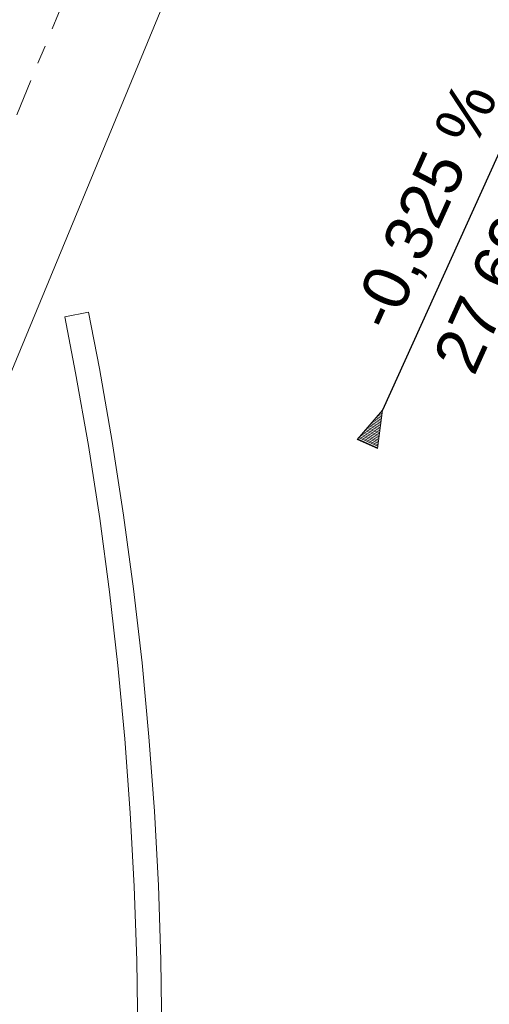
# Model space of a CAD drawing. Extents: x 4534443 to 4534638, y 5622054 to 5622365.
# Tile 15 of 79: x 4534557.17 to 4534559.69, y 5622095.24 to 5622100.53. Entities that reach past the tile are written whole.
import ezdxf

# ---------------------------------------------------------------- set-up
doc = ezdxf.new("R2010")
doc.units = 0
doc.linetypes.add('LT00000', pattern=[0])
doc.linetypes.add('LT00008', pattern=[0.42, 0.2, -0.1, 0.02, -0.1])
for name, color, linetype, lineweight, true_color in [('ACHSEN', 18, 'LT00000', 5, 0x000000), ('Gleisbord', 18, 'LT00000', 5, 0x000000), ('GLEISE', 18, 'LT00000', 5, 0x000000), ('NEIGUNG', 18, 'LT00000', 5, 0x000000)]:
    doc.layers.add(name, color=color, linetype=linetype, lineweight=lineweight, true_color=true_color)
doc.styles.add('TS100', font='arial.ttf', dxfattribs={"height": 0.2})

# ---------------------------------------------------------------- blocks, each defined once
blk = doc.blocks.new('SYMB16')
at = {"color": 0, "linetype": 'ByBlock', "lineweight": -2}
for p, q in [((0.900001, 0.270001), (0.900001, -0.270001)), ((0.900001, 0.270001), (0.900001, -0.270001)), ((0.900001, 0.270001), (0.900001, -0.270001)), ((0.900001, 0.270001), (0.900001, -0.270001)), ((0.900001, 0.270001), (0.900001, -0.270001)), ((0.900001, 0.270001), (0.900001, -0.270001)), ((0.900001, 0.270001), (0.900001, -0.270001)), ((0.900001, 0.270001), (0.900001, -0.270001)), ((0.900001, 0.270001), (0.900001, -0.270001)), ((0.900001, 0.270001), (0.900001, -0.270001)), ((0.900001, 0.270001), (0.900001, -0.270001)), ((0.900001, 0.270001), (0.900001, -0.270001)), ((0.900001, 0.270001), (0.900001, -0.270001)), ((0.900001, 0.270001), (0.900001, -0.270001)), ((0.900001, 0.270001), (0.900001, -0.270001)), ((0.900001, 0.270001), (0.900001, -0.270001)), ((0.900001, 0.270001), (0.900001, -0.270001)), ((0.900001, 0.270001), (0.900001, -0.270001)), ((0.900001, 0.270001), (0.900001, -0.270001)), ((0.900001, 0.270001), (0.900001, -0.270001)), ((0.900001, 0.270001), (0.900001, -0.270001)), ((0.900001, 0.270001), (0.900001, -0.270001)), ((0.900001, 0.270001), (0.900001, -0.270001)), ((0.900001, 0.270001), (0.900001, -0.270001)), ((0.900001, 0.270001), (0.900001, -0.270001)), ((0.900001, 0.270001), (0.900001, -0.270001)), ((0.940001, 0.282001), (0.940001, -0.282001)), ((0.940001, 0.282001), (0.940001, -0.282001)), ((0.940001, 0.282001), (0.940001, -0.282001)), ((0.940001, 0.282001), (0.940001, -0.282001)), ((0.940001, 0.282001), (0.940001, -0.282001)), ((0.940001, 0.282001), (0.940001, -0.282001)), ((0.940001, 0.282001), (0.940001, -0.282001)), ((0.940001, 0.282001), (0.940001, -0.282001)), ((0.940001, 0.282001), (0.940001, -0.282001)), ((0.940001, 0.282001), (0.940001, -0.282001)), ((0.940001, 0.282001), (0.940001, -0.282001)), ((0.940001, 0.282001), (0.940001, -0.282001)), ((0.940001, 0.282001), (0.940001, -0.282001)), ((0.940001, 0.282001), (0.940001, -0.282001)), ((0.940001, 0.282001), (0.940001, -0.282001)), ((0.940001, 0.282001), (0.940001, -0.282001)), ((0.940001, 0.282001), (0.940001, -0.282001)), ((0.940001, 0.282001), (0.940001, -0.282001)), ((0.940001, 0.282001), (0.940001, -0.282001)), ((0.940001, 0.282001), (0.940001, -0.282001)), ((0.940001, 0.282001), (0.940001, -0.282001)), ((0.940001, 0.282001), (0.940001, -0.282001)), ((0.940001, 0.282001), (0.940001, -0.282001)), ((0.940001, 0.282001), (0.940001, -0.282001)), ((0.940001, 0.282001), (0.940001, -0.282001)), ((0.940001, 0.282001), (0.940001, -0.282001)), ((0.980001, 0.294001), (0.980001, -0.294001)), ((0.980001, 0.294001), (0.980001, -0.294001)), ((0.980001, 0.294001), (0.980001, -0.294001)), ((0.980001, 0.294001), (0.980001, -0.294001)), ((0.980001, 0.294001), (0.980001, -0.294001)), ((0.980001, 0.294001), (0.980001, -0.294001)), ((0.980001, 0.294001), (0.980001, -0.294001)), ((0.980001, 0.294001), (0.980001, -0.294001)), ((0.980001, 0.294001), (0.980001, -0.294001)), ((0.980001, 0.294001), (0.980001, -0.294001)), ((0.980001, 0.294001), (0.980001, -0.294001)), ((0.980001, 0.294001), (0.980001, -0.294001)), ((0.980001, 0.294001), (0.980001, -0.294001)), ((0.980001, 0.294001), (0.980001, -0.294001)), ((0.980001, 0.294001), (0.980001, -0.294001)), ((0.980001, 0.294001), (0.980001, -0.294001)), ((0.980001, 0.294001), (0.980001, -0.294001)), ((0.980001, 0.294001), (0.980001, -0.294001)), ((0.980001, 0.294001), (0.980001, -0.294001)), ((0.980001, 0.294001), (0.980001, -0.294001)), ((0.980001, 0.294001), (0.980001, -0.294001)), ((0.980001, 0.294001), (0.980001, -0.294001)), ((0.980001, 0.294001), (0.980001, -0.294001)), ((0.980001, 0.294001), (0.980001, -0.294001)), ((0.980001, 0.294001), (0.980001, -0.294001)), ((0.980001, 0.294001), (0.980001, -0.294001)), ((0.020001, 0.006001), (0.020001, -0.006001)), ((0.020001, 0.006001), (0.020001, -0.006001)), ((0.020001, 0.006001), (0.020001, -0.006001)), ((0.020001, 0.006001), (0.020001, -0.006001)), ((0.020001, 0.006001), (0.020001, -0.006001)), ((0.020001, 0.006001), (0.020001, -0.006001)), ((0.020001, 0.006001), (0.020001, -0.006001)), ((0.020001, 0.006001), (0.020001, -0.006001)), ((0.020001, 0.006001), (0.020001, -0.006001)), ((0.020001, 0.006001), (0.020001, -0.006001)), ((0.020001, 0.006001), (0.020001, -0.006001)), ((0.020001, 0.006001), (0.020001, -0.006001)), ((0.020001, 0.006001), (0.020001, -0.006001)), ((0.020001, 0.006001), (0.020001, -0.006001)), ((0.020001, 0.006001), (0.020001, -0.006001)), ((0.020001, 0.006001), (0.020001, -0.006001)), ((0.020001, 0.006001), (0.020001, -0.006001)), ((0.020001, 0.006001), (0.020001, -0.006001)), ((0.020001, 0.006001), (0.020001, -0.006001)), ((0.020001, 0.006001), (0.020001, -0.006001)), ((0.020001, 0.006001), (0.020001, -0.006001)), ((0.020001, 0.006001), (0.020001, -0.006001)), ((0.020001, 0.006001), (0.020001, -0.006001)), ((0.020001, 0.006001), (0.020001, -0.006001)), ((0.020001, 0.006001), (0.020001, -0.006001)), ((0.020001, 0.006001), (0.020001, -0.006001)), ((0.060001, 0.018001), (0.060001, -0.018001)), ((0.060001, 0.018001), (0.060001, -0.018001)), ((0.060001, 0.018001), (0.060001, -0.018001)), ((0.060001, 0.018001), (0.060001, -0.018001)), ((0.060001, 0.018001), (0.060001, -0.018001)), ((0.060001, 0.018001), (0.060001, -0.018001)), ((0.060001, 0.018001), (0.060001, -0.018001)), ((0.060001, 0.018001), (0.060001, -0.018001)), ((0.060001, 0.018001), (0.060001, -0.018001)), ((0.060001, 0.018001), (0.060001, -0.018001)), ((0.060001, 0.018001), (0.060001, -0.018001)), ((0.060001, 0.018001), (0.060001, -0.018001)), ((0.060001, 0.018001), (0.060001, -0.018001)), ((0.060001, 0.018001), (0.060001, -0.018001)), ((0.060001, 0.018001), (0.060001, -0.018001)), ((0.060001, 0.018001), (0.060001, -0.018001)), ((0.060001, 0.018001), (0.060001, -0.018001)), ((0.060001, 0.018001), (0.060001, -0.018001)), ((0.060001, 0.018001), (0.060001, -0.018001)), ((0.060001, 0.018001), (0.060001, -0.018001)), ((0.060001, 0.018001), (0.060001, -0.018001)), ((0.060001, 0.018001), (0.060001, -0.018001)), ((0.060001, 0.018001), (0.060001, -0.018001)), ((0.060001, 0.018001), (0.060001, -0.018001)), ((0.060001, 0.018001), (0.060001, -0.018001)), ((0.060001, 0.018001), (0.060001, -0.018001)), ((0.100001, 0.030001), (0.100001, -0.030001)), ((0.100001, 0.030001), (0.100001, -0.030001)), ((0.100001, 0.030001), (0.100001, -0.030001)), ((0.100001, 0.030001), (0.100001, -0.030001)), ((0.100001, 0.030001), (0.100001, -0.030001)), ((0.100001, 0.030001), (0.100001, -0.030001)), ((0.100001, 0.030001), (0.100001, -0.030001)), ((0.100001, 0.030001), (0.100001, -0.030001)), ((0.100001, 0.030001), (0.100001, -0.030001)), ((0.100001, 0.030001), (0.100001, -0.030001)), ((0.100001, 0.030001), (0.100001, -0.030001)), ((0.100001, 0.030001), (0.100001, -0.030001)), ((0.100001, 0.030001), (0.100001, -0.030001)), ((0.100001, 0.030001), (0.100001, -0.030001)), ((0.100001, 0.030001), (0.100001, -0.030001)), ((0.100001, 0.030001), (0.100001, -0.030001)), ((0.100001, 0.030001), (0.100001, -0.030001)), ((0.100001, 0.030001), (0.100001, -0.030001)), ((0.100001, 0.030001), (0.100001, -0.030001)), ((0.100001, 0.030001), (0.100001, -0.030001)), ((0.100001, 0.030001), (0.100001, -0.030001)), ((0.100001, 0.030001), (0.100001, -0.030001)), ((0.100001, 0.030001), (0.100001, -0.030001)), ((0.100001, 0.030001), (0.100001, -0.030001)), ((0.100001, 0.030001), (0.100001, -0.030001)), ((0.100001, 0.030001), (0.100001, -0.030001)), ((0.140001, 0.042001), (0.140001, -0.042001)), ((0.140001, 0.042001), (0.140001, -0.042001)), ((0.140001, 0.042001), (0.140001, -0.042001)), ((0.140001, 0.042001), (0.140001, -0.042001)), ((0.140001, 0.042001), (0.140001, -0.042001)), ((0.140001, 0.042001), (0.140001, -0.042001)), ((0.140001, 0.042001), (0.140001, -0.042001)), ((0.140001, 0.042001), (0.140001, -0.042001)), ((0.140001, 0.042001), (0.140001, -0.042001)), ((0.140001, 0.042001), (0.140001, -0.042001)), ((0.140001, 0.042001), (0.140001, -0.042001)), ((0.140001, 0.042001), (0.140001, -0.042001)), ((0.140001, 0.042001), (0.140001, -0.042001)), ((0.140001, 0.042001), (0.140001, -0.042001)), ((0.140001, 0.042001), (0.140001, -0.042001)), ((0.140001, 0.042001), (0.140001, -0.042001)), ((0.140001, 0.042001), (0.140001, -0.042001)), ((0.140001, 0.042001), (0.140001, -0.042001)), ((0.140001, 0.042001), (0.140001, -0.042001)), ((0.140001, 0.042001), (0.140001, -0.042001)), ((0.140001, 0.042001), (0.140001, -0.042001)), ((0.140001, 0.042001), (0.140001, -0.042001)), ((0.140001, 0.042001), (0.140001, -0.042001)), ((0.140001, 0.042001), (0.140001, -0.042001)), ((0.140001, 0.042001), (0.140001, -0.042001)), ((0.140001, 0.042001), (0.140001, -0.042001)), ((0.180001, 0.054001), (0.180001, -0.054001)), ((0.180001, 0.054001), (0.180001, -0.054001)), ((0.180001, 0.054001), (0.180001, -0.054001)), ((0.180001, 0.054001), (0.180001, -0.054001)), ((0.180001, 0.054001), (0.180001, -0.054001)), ((0.180001, 0.054001), (0.180001, -0.054001)), ((0.180001, 0.054001), (0.180001, -0.054001)), ((0.180001, 0.054001), (0.180001, -0.054001)), ((0.180001, 0.054001), (0.180001, -0.054001)), ((0.180001, 0.054001), (0.180001, -0.054001)), ((0.180001, 0.054001), (0.180001, -0.054001)), ((0.180001, 0.054001), (0.180001, -0.054001)), ((0.180001, 0.054001), (0.180001, -0.054001)), ((0.180001, 0.054001), (0.180001, -0.054001)), ((0.180001, 0.054001), (0.180001, -0.054001)), ((0.180001, 0.054001), (0.180001, -0.054001)), ((0.180001, 0.054001), (0.180001, -0.054001)), ((0.180001, 0.054001), (0.180001, -0.054001)), ((0.180001, 0.054001), (0.180001, -0.054001)), ((0.180001, 0.054001), (0.180001, -0.054001)), ((0.180001, 0.054001), (0.180001, -0.054001)), ((0.180001, 0.054001), (0.180001, -0.054001)), ((0.180001, 0.054001), (0.180001, -0.054001)), ((0.180001, 0.054001), (0.180001, -0.054001)), ((0.180001, 0.054001), (0.180001, -0.054001)), ((0.180001, 0.054001), (0.180001, -0.054001)), ((0.220001, 0.066001), (0.220001, -0.066001)), ((0.220001, 0.066001), (0.220001, -0.066001)), ((0.220001, 0.066001), (0.220001, -0.066001)), ((0.220001, 0.066001), (0.220001, -0.066001)), ((0.220001, 0.066001), (0.220001, -0.066001)), ((0.220001, 0.066001), (0.220001, -0.066001)), ((0.220001, 0.066001), (0.220001, -0.066001)), ((0.220001, 0.066001), (0.220001, -0.066001)), ((0.220001, 0.066001), (0.220001, -0.066001)), ((0.220001, 0.066001), (0.220001, -0.066001)), ((0.220001, 0.066001), (0.220001, -0.066001)), ((0.220001, 0.066001), (0.220001, -0.066001)), ((0.220001, 0.066001), (0.220001, -0.066001)), ((0.220001, 0.066001), (0.220001, -0.066001)), ((0.220001, 0.066001), (0.220001, -0.066001)), ((0.220001, 0.066001), (0.220001, -0.066001)), ((0.220001, 0.066001), (0.220001, -0.066001)), ((0.220001, 0.066001), (0.220001, -0.066001)), ((0.220001, 0.066001), (0.220001, -0.066001)), ((0.220001, 0.066001), (0.220001, -0.066001)), ((0.220001, 0.066001), (0.220001, -0.066001)), ((0.220001, 0.066001), (0.220001, -0.066001)), ((0.220001, 0.066001), (0.220001, -0.066001)), ((0.220001, 0.066001), (0.220001, -0.066001)), ((0.220001, 0.066001), (0.220001, -0.066001)), ((0.220001, 0.066001), (0.220001, -0.066001)), ((0.260001, 0.078001), (0.260001, -0.078001)), ((0.260001, 0.078001), (0.260001, -0.078001)), ((0.260001, 0.078001), (0.260001, -0.078001)), ((0.260001, 0.078001), (0.260001, -0.078001)), ((0.260001, 0.078001), (0.260001, -0.078001)), ((0.260001, 0.078001), (0.260001, -0.078001)), ((0.260001, 0.078001), (0.260001, -0.078001)), ((0.260001, 0.078001), (0.260001, -0.078001)), ((0.260001, 0.078001), (0.260001, -0.078001)), ((0.260001, 0.078001), (0.260001, -0.078001)), ((0.260001, 0.078001), (0.260001, -0.078001)), ((0.260001, 0.078001), (0.260001, -0.078001)), ((0.260001, 0.078001), (0.260001, -0.078001)), ((0.260001, 0.078001), (0.260001, -0.078001)), ((0.260001, 0.078001), (0.260001, -0.078001)), ((0.260001, 0.078001), (0.260001, -0.078001)), ((0.260001, 0.078001), (0.260001, -0.078001)), ((0.260001, 0.078001), (0.260001, -0.078001)), ((0.260001, 0.078001), (0.260001, -0.078001)), ((0.260001, 0.078001), (0.260001, -0.078001)), ((0.260001, 0.078001), (0.260001, -0.078001)), ((0.260001, 0.078001), (0.260001, -0.078001)), ((0.260001, 0.078001), (0.260001, -0.078001)), ((0.260001, 0.078001), (0.260001, -0.078001)), ((0.260001, 0.078001), (0.260001, -0.078001)), ((0.260001, 0.078001), (0.260001, -0.078001)), ((0.300001, 0.090001), (0.300001, -0.090001)), ((0.300001, 0.090001), (0.300001, -0.090001)), ((0.300001, 0.090001), (0.300001, -0.090001)), ((0.300001, 0.090001), (0.300001, -0.090001)), ((0.300001, 0.090001), (0.300001, -0.090001)), ((0.300001, 0.090001), (0.300001, -0.090001)), ((0.300001, 0.090001), (0.300001, -0.090001)), ((0.300001, 0.090001), (0.300001, -0.090001)), ((0.300001, 0.090001), (0.300001, -0.090001)), ((0.300001, 0.090001), (0.300001, -0.090001)), ((0.300001, 0.090001), (0.300001, -0.090001)), ((0.300001, 0.090001), (0.300001, -0.090001)), ((0.300001, 0.090001), (0.300001, -0.090001)), ((0.300001, 0.090001), (0.300001, -0.090001)), ((0.300001, 0.090001), (0.300001, -0.090001)), ((0.300001, 0.090001), (0.300001, -0.090001)), ((0.300001, 0.090001), (0.300001, -0.090001)), ((0.300001, 0.090001), (0.300001, -0.090001)), ((0.300001, 0.090001), (0.300001, -0.090001)), ((0.300001, 0.090001), (0.300001, -0.090001)), ((0.300001, 0.090001), (0.300001, -0.090001)), ((0.300001, 0.090001), (0.300001, -0.090001)), ((0.300001, 0.090001), (0.300001, -0.090001)), ((0.300001, 0.090001), (0.300001, -0.090001)), ((0.300001, 0.090001), (0.300001, -0.090001)), ((0.300001, 0.090001), (0.300001, -0.090001)), ((0.340001, 0.102001), (0.340001, -0.102001)), ((0.340001, 0.102001), (0.340001, -0.102001)), ((0.340001, 0.102001), (0.340001, -0.102001)), ((0.340001, 0.102001), (0.340001, -0.102001)), ((0.340001, 0.102001), (0.340001, -0.102001)), ((0.340001, 0.102001), (0.340001, -0.102001)), ((0.340001, 0.102001), (0.340001, -0.102001)), ((0.340001, 0.102001), (0.340001, -0.102001)), ((0.340001, 0.102001), (0.340001, -0.102001)), ((0.340001, 0.102001), (0.340001, -0.102001)), ((0.340001, 0.102001), (0.340001, -0.102001)), ((0.340001, 0.102001), (0.340001, -0.102001)), ((0.340001, 0.102001), (0.340001, -0.102001)), ((0.340001, 0.102001), (0.340001, -0.102001)), ((0.340001, 0.102001), (0.340001, -0.102001)), ((0.340001, 0.102001), (0.340001, -0.102001)), ((0.340001, 0.102001), (0.340001, -0.102001)), ((0.340001, 0.102001), (0.340001, -0.102001)), ((0.340001, 0.102001), (0.340001, -0.102001)), ((0.340001, 0.102001), (0.340001, -0.102001)), ((0.340001, 0.102001), (0.340001, -0.102001)), ((0.340001, 0.102001), (0.340001, -0.102001)), ((0.340001, 0.102001), (0.340001, -0.102001)), ((0.340001, 0.102001), (0.340001, -0.102001)), ((0.340001, 0.102001), (0.340001, -0.102001)), ((0.340001, 0.102001), (0.340001, -0.102001)), ((0.380001, 0.114001), (0.380001, -0.114001)), ((0.380001, 0.114001), (0.380001, -0.114001)), ((0.380001, 0.114001), (0.380001, -0.114001)), ((0.380001, 0.114001), (0.380001, -0.114001)), ((0.380001, 0.114001), (0.380001, -0.114001)), ((0.380001, 0.114001), (0.380001, -0.114001)), ((0.380001, 0.114001), (0.380001, -0.114001)), ((0.380001, 0.114001), (0.380001, -0.114001)), ((0.380001, 0.114001), (0.380001, -0.114001)), ((0.380001, 0.114001), (0.380001, -0.114001)), ((0.380001, 0.114001), (0.380001, -0.114001)), ((0.380001, 0.114001), (0.380001, -0.114001)), ((0.380001, 0.114001), (0.380001, -0.114001)), ((0.380001, 0.114001), (0.380001, -0.114001)), ((0.380001, 0.114001), (0.380001, -0.114001)), ((0.380001, 0.114001), (0.380001, -0.114001)), ((0.380001, 0.114001), (0.380001, -0.114001)), ((0.380001, 0.114001), (0.380001, -0.114001)), ((0.380001, 0.114001), (0.380001, -0.114001)), ((0.380001, 0.114001), (0.380001, -0.114001)), ((0.380001, 0.114001), (0.380001, -0.114001)), ((0.380001, 0.114001), (0.380001, -0.114001)), ((0.380001, 0.114001), (0.380001, -0.114001)), ((0.380001, 0.114001), (0.380001, -0.114001)), ((0.380001, 0.114001), (0.380001, -0.114001)), ((0.380001, 0.114001), (0.380001, -0.114001)), ((0.420001, 0.126001), (0.420001, -0.126001)), ((0.420001, 0.126001), (0.420001, -0.126001)), ((0.420001, 0.126001), (0.420001, -0.126001)), ((0.420001, 0.126001), (0.420001, -0.126001)), ((0.420001, 0.126001), (0.420001, -0.126001)), ((0.420001, 0.126001), (0.420001, -0.126001)), ((0.420001, 0.126001), (0.420001, -0.126001)), ((0.420001, 0.126001), (0.420001, -0.126001)), ((0.420001, 0.126001), (0.420001, -0.126001)), ((0.420001, 0.126001), (0.420001, -0.126001)), ((0.420001, 0.126001), (0.420001, -0.126001)), ((0.420001, 0.126001), (0.420001, -0.126001)), ((0.420001, 0.126001), (0.420001, -0.126001)), ((0.420001, 0.126001), (0.420001, -0.126001)), ((0.420001, 0.126001), (0.420001, -0.126001)), ((0.420001, 0.126001), (0.420001, -0.126001)), ((0.420001, 0.126001), (0.420001, -0.126001)), ((0.420001, 0.126001), (0.420001, -0.126001)), ((0.420001, 0.126001), (0.420001, -0.126001)), ((0.420001, 0.126001), (0.420001, -0.126001)), ((0.420001, 0.126001), (0.420001, -0.126001)), ((0.420001, 0.126001), (0.420001, -0.126001)), ((0.420001, 0.126001), (0.420001, -0.126001)), ((0.420001, 0.126001), (0.420001, -0.126001)), ((0.420001, 0.126001), (0.420001, -0.126001)), ((0.420001, 0.126001), (0.420001, -0.126001)), ((0.460001, 0.138001), (0.460001, -0.138001)), ((0.460001, 0.138001), (0.460001, -0.138001)), ((0.460001, 0.138001), (0.460001, -0.138001)), ((0.460001, 0.138001), (0.460001, -0.138001)), ((0.460001, 0.138001), (0.460001, -0.138001)), ((0.460001, 0.138001), (0.460001, -0.138001)), ((0.460001, 0.138001), (0.460001, -0.138001)), ((0.460001, 0.138001), (0.460001, -0.138001)), ((0.460001, 0.138001), (0.460001, -0.138001)), ((0.460001, 0.138001), (0.460001, -0.138001)), ((0.460001, 0.138001), (0.460001, -0.138001)), ((0.460001, 0.138001), (0.460001, -0.138001)), ((0.460001, 0.138001), (0.460001, -0.138001)), ((0.460001, 0.138001), (0.460001, -0.138001)), ((0.460001, 0.138001), (0.460001, -0.138001)), ((0.460001, 0.138001), (0.460001, -0.138001)), ((0.460001, 0.138001), (0.460001, -0.138001)), ((0.460001, 0.138001), (0.460001, -0.138001)), ((0.460001, 0.138001), (0.460001, -0.138001)), ((0.460001, 0.138001), (0.460001, -0.138001)), ((0.460001, 0.138001), (0.460001, -0.138001)), ((0.460001, 0.138001), (0.460001, -0.138001)), ((0.460001, 0.138001), (0.460001, -0.138001)), ((0.460001, 0.138001), (0.460001, -0.138001)), ((0.460001, 0.138001), (0.460001, -0.138001)), ((0.460001, 0.138001), (0.460001, -0.138001)), ((0.500001, 0.150001), (0.500001, -0.150001)), ((0.500001, 0.150001), (0.500001, -0.150001)), ((0.500001, 0.150001), (0.500001, -0.150001)), ((0.500001, 0.150001), (0.500001, -0.150001)), ((0.500001, 0.150001), (0.500001, -0.150001)), ((0.500001, 0.150001), (0.500001, -0.150001)), ((0.500001, 0.150001), (0.500001, -0.150001)), ((0.500001, 0.150001), (0.500001, -0.150001)), ((0.500001, 0.150001), (0.500001, -0.150001)), ((0.500001, 0.150001), (0.500001, -0.150001)), ((0.500001, 0.150001), (0.500001, -0.150001)), ((0.500001, 0.150001), (0.500001, -0.150001)), ((0.500001, 0.150001), (0.500001, -0.150001)), ((0.500001, 0.150001), (0.500001, -0.150001)), ((0.500001, 0.150001), (0.500001, -0.150001)), ((0.500001, 0.150001), (0.500001, -0.150001)), ((0.500001, 0.150001), (0.500001, -0.150001)), ((0.500001, 0.150001), (0.500001, -0.150001)), ((0.500001, 0.150001), (0.500001, -0.150001)), ((0.500001, 0.150001), (0.500001, -0.150001)), ((0.500001, 0.150001), (0.500001, -0.150001)), ((0.500001, 0.150001), (0.500001, -0.150001)), ((0.500001, 0.150001), (0.500001, -0.150001)), ((0.500001, 0.150001), (0.500001, -0.150001)), ((0.500001, 0.150001), (0.500001, -0.150001)), ((0.500001, 0.150001), (0.500001, -0.150001)), ((0.540001, 0.162001), (0.540001, -0.162001)), ((0.540001, 0.162001), (0.540001, -0.162001)), ((0.540001, 0.162001), (0.540001, -0.162001)), ((0.540001, 0.162001), (0.540001, -0.162001)), ((0.540001, 0.162001), (0.540001, -0.162001)), ((0.540001, 0.162001), (0.540001, -0.162001)), ((0.540001, 0.162001), (0.540001, -0.162001)), ((0.540001, 0.162001), (0.540001, -0.162001)), ((0.540001, 0.162001), (0.540001, -0.162001)), ((0.540001, 0.162001), (0.540001, -0.162001)), ((0.540001, 0.162001), (0.540001, -0.162001)), ((0.540001, 0.162001), (0.540001, -0.162001)), ((0.540001, 0.162001), (0.540001, -0.162001)), ((0.540001, 0.162001), (0.540001, -0.162001)), ((0.540001, 0.162001), (0.540001, -0.162001)), ((0.540001, 0.162001), (0.540001, -0.162001)), ((0.540001, 0.162001), (0.540001, -0.162001)), ((0.540001, 0.162001), (0.540001, -0.162001)), ((0.540001, 0.162001), (0.540001, -0.162001)), ((0.540001, 0.162001), (0.540001, -0.162001)), ((0.540001, 0.162001), (0.540001, -0.162001)), ((0.540001, 0.162001), (0.540001, -0.162001)), ((0.540001, 0.162001), (0.540001, -0.162001)), ((0.540001, 0.162001), (0.540001, -0.162001)), ((0.540001, 0.162001), (0.540001, -0.162001)), ((0.540001, 0.162001), (0.540001, -0.162001)), ((0.580001, 0.174001), (0.580001, -0.174001)), ((0.580001, 0.174001), (0.580001, -0.174001)), ((0.580001, 0.174001), (0.580001, -0.174001)), ((0.580001, 0.174001), (0.580001, -0.174001)), ((0.580001, 0.174001), (0.580001, -0.174001)), ((0.580001, 0.174001), (0.580001, -0.174001)), ((0.580001, 0.174001), (0.580001, -0.174001)), ((0.580001, 0.174001), (0.580001, -0.174001)), ((0.580001, 0.174001), (0.580001, -0.174001)), ((0.580001, 0.174001), (0.580001, -0.174001)), ((0.580001, 0.174001), (0.580001, -0.174001)), ((0.580001, 0.174001), (0.580001, -0.174001)), ((0.580001, 0.174001), (0.580001, -0.174001)), ((0.580001, 0.174001), (0.580001, -0.174001)), ((0.580001, 0.174001), (0.580001, -0.174001)), ((0.580001, 0.174001), (0.580001, -0.174001)), ((0.580001, 0.174001), (0.580001, -0.174001)), ((0.580001, 0.174001), (0.580001, -0.174001)), ((0.580001, 0.174001), (0.580001, -0.174001)), ((0.580001, 0.174001), (0.580001, -0.174001)), ((0.580001, 0.174001), (0.580001, -0.174001)), ((0.580001, 0.174001), (0.580001, -0.174001)), ((0.580001, 0.174001), (0.580001, -0.174001)), ((0.580001, 0.174001), (0.580001, -0.174001)), ((0.580001, 0.174001), (0.580001, -0.174001)), ((0.580001, 0.174001), (0.580001, -0.174001)), ((0.620001, 0.186001), (0.620001, -0.186001)), ((0.620001, 0.186001), (0.620001, -0.186001)), ((0.620001, 0.186001), (0.620001, -0.186001)), ((0.620001, 0.186001), (0.620001, -0.186001)), ((0.620001, 0.186001), (0.620001, -0.186001)), ((0.620001, 0.186001), (0.620001, -0.186001)), ((0.620001, 0.186001), (0.620001, -0.186001)), ((0.620001, 0.186001), (0.620001, -0.186001)), ((0.620001, 0.186001), (0.620001, -0.186001)), ((0.620001, 0.186001), (0.620001, -0.186001)), ((0.620001, 0.186001), (0.620001, -0.186001)), ((0.620001, 0.186001), (0.620001, -0.186001)), ((0.620001, 0.186001), (0.620001, -0.186001)), ((0.620001, 0.186001), (0.620001, -0.186001)), ((0.620001, 0.186001), (0.620001, -0.186001)), ((0.620001, 0.186001), (0.620001, -0.186001)), ((0.620001, 0.186001), (0.620001, -0.186001)), ((0.620001, 0.186001), (0.620001, -0.186001)), ((0.620001, 0.186001), (0.620001, -0.186001)), ((0.620001, 0.186001), (0.620001, -0.186001)), ((0.620001, 0.186001), (0.620001, -0.186001)), ((0.620001, 0.186001), (0.620001, -0.186001)), ((0.620001, 0.186001), (0.620001, -0.186001)), ((0.620001, 0.186001), (0.620001, -0.186001)), ((0.620001, 0.186001), (0.620001, -0.186001)), ((0.620001, 0.186001), (0.620001, -0.186001)), ((0.660001, 0.198001), (0.660001, -0.198001)), ((0.660001, 0.198001), (0.660001, -0.198001)), ((0.660001, 0.198001), (0.660001, -0.198001)), ((0.660001, 0.198001), (0.660001, -0.198001)), ((0.660001, 0.198001), (0.660001, -0.198001)), ((0.660001, 0.198001), (0.660001, -0.198001)), ((0.660001, 0.198001), (0.660001, -0.198001)), ((0.660001, 0.198001), (0.660001, -0.198001)), ((0.660001, 0.198001), (0.660001, -0.198001)), ((0.660001, 0.198001), (0.660001, -0.198001)), ((0.660001, 0.198001), (0.660001, -0.198001)), ((0.660001, 0.198001), (0.660001, -0.198001)), ((0.660001, 0.198001), (0.660001, -0.198001)), ((0.660001, 0.198001), (0.660001, -0.198001)), ((0.660001, 0.198001), (0.660001, -0.198001)), ((0.660001, 0.198001), (0.660001, -0.198001)), ((0.660001, 0.198001), (0.660001, -0.198001)), ((0.660001, 0.198001), (0.660001, -0.198001)), ((0.660001, 0.198001), (0.660001, -0.198001)), ((0.660001, 0.198001), (0.660001, -0.198001)), ((0.660001, 0.198001), (0.660001, -0.198001)), ((0.660001, 0.198001), (0.660001, -0.198001)), ((0.660001, 0.198001), (0.660001, -0.198001)), ((0.660001, 0.198001), (0.660001, -0.198001)), ((0.660001, 0.198001), (0.660001, -0.198001)), ((0.660001, 0.198001), (0.660001, -0.198001)), ((0.700001, 0.210001), (0.700001, -0.210001)), ((0.700001, 0.210001), (0.700001, -0.210001)), ((0.700001, 0.210001), (0.700001, -0.210001)), ((0.700001, 0.210001), (0.700001, -0.210001)), ((0.700001, 0.210001), (0.700001, -0.210001)), ((0.700001, 0.210001), (0.700001, -0.210001)), ((0.700001, 0.210001), (0.700001, -0.210001)), ((0.700001, 0.210001), (0.700001, -0.210001)), ((0.700001, 0.210001), (0.700001, -0.210001)), ((0.700001, 0.210001), (0.700001, -0.210001)), ((0.700001, 0.210001), (0.700001, -0.210001)), ((0.700001, 0.210001), (0.700001, -0.210001)), ((0.700001, 0.210001), (0.700001, -0.210001)), ((0.700001, 0.210001), (0.700001, -0.210001)), ((0.700001, 0.210001), (0.700001, -0.210001)), ((0.700001, 0.210001), (0.700001, -0.210001)), ((0.700001, 0.210001), (0.700001, -0.210001)), ((0.700001, 0.210001), (0.700001, -0.210001)), ((0.700001, 0.210001), (0.700001, -0.210001)), ((0.700001, 0.210001), (0.700001, -0.210001)), ((0.700001, 0.210001), (0.700001, -0.210001)), ((0.700001, 0.210001), (0.700001, -0.210001)), ((0.700001, 0.210001), (0.700001, -0.210001)), ((0.700001, 0.210001), (0.700001, -0.210001)), ((0.700001, 0.210001), (0.700001, -0.210001)), ((0.700001, 0.210001), (0.700001, -0.210001)), ((0.740001, 0.222001), (0.740001, -0.222001)), ((0.740001, 0.222001), (0.740001, -0.222001)), ((0.740001, 0.222001), (0.740001, -0.222001)), ((0.740001, 0.222001), (0.740001, -0.222001)), ((0.740001, 0.222001), (0.740001, -0.222001)), ((0.740001, 0.222001), (0.740001, -0.222001)), ((0.740001, 0.222001), (0.740001, -0.222001)), ((0.740001, 0.222001), (0.740001, -0.222001)), ((0.740001, 0.222001), (0.740001, -0.222001)), ((0.740001, 0.222001), (0.740001, -0.222001)), ((0.740001, 0.222001), (0.740001, -0.222001)), ((0.740001, 0.222001), (0.740001, -0.222001)), ((0.740001, 0.222001), (0.740001, -0.222001)), ((0.740001, 0.222001), (0.740001, -0.222001)), ((0.740001, 0.222001), (0.740001, -0.222001)), ((0.740001, 0.222001), (0.740001, -0.222001)), ((0.740001, 0.222001), (0.740001, -0.222001)), ((0.740001, 0.222001), (0.740001, -0.222001)), ((0.740001, 0.222001), (0.740001, -0.222001)), ((0.740001, 0.222001), (0.740001, -0.222001)), ((0.740001, 0.222001), (0.740001, -0.222001)), ((0.740001, 0.222001), (0.740001, -0.222001)), ((0.740001, 0.222001), (0.740001, -0.222001)), ((0.740001, 0.222001), (0.740001, -0.222001)), ((0.740001, 0.222001), (0.740001, -0.222001)), ((0.740001, 0.222001), (0.740001, -0.222001)), ((0.780001, 0.234001), (0.780001, -0.234001)), ((0.780001, 0.234001), (0.780001, -0.234001)), ((0.780001, 0.234001), (0.780001, -0.234001)), ((0.780001, 0.234001), (0.780001, -0.234001)), ((0.780001, 0.234001), (0.780001, -0.234001)), ((0.780001, 0.234001), (0.780001, -0.234001)), ((0.780001, 0.234001), (0.780001, -0.234001)), ((0.780001, 0.234001), (0.780001, -0.234001)), ((0.780001, 0.234001), (0.780001, -0.234001)), ((0.780001, 0.234001), (0.780001, -0.234001)), ((0.780001, 0.234001), (0.780001, -0.234001)), ((0.780001, 0.234001), (0.780001, -0.234001)), ((0.780001, 0.234001), (0.780001, -0.234001)), ((0.780001, 0.234001), (0.780001, -0.234001)), ((0.780001, 0.234001), (0.780001, -0.234001)), ((0.780001, 0.234001), (0.780001, -0.234001)), ((0.780001, 0.234001), (0.780001, -0.234001)), ((0.780001, 0.234001), (0.780001, -0.234001)), ((0.780001, 0.234001), (0.780001, -0.234001)), ((0.780001, 0.234001), (0.780001, -0.234001)), ((0.780001, 0.234001), (0.780001, -0.234001)), ((0.780001, 0.234001), (0.780001, -0.234001)), ((0.780001, 0.234001), (0.780001, -0.234001)), ((0.780001, 0.234001), (0.780001, -0.234001)), ((0.780001, 0.234001), (0.780001, -0.234001)), ((0.780001, 0.234001), (0.780001, -0.234001)), ((0.820001, 0.246001), (0.820001, -0.246001)), ((0.820001, 0.246001), (0.820001, -0.246001)), ((0.820001, 0.246001), (0.820001, -0.246001)), ((0.820001, 0.246001), (0.820001, -0.246001)), ((0.820001, 0.246001), (0.820001, -0.246001)), ((0.820001, 0.246001), (0.820001, -0.246001)), ((0.820001, 0.246001), (0.820001, -0.246001)), ((0.820001, 0.246001), (0.820001, -0.246001)), ((0.820001, 0.246001), (0.820001, -0.246001)), ((0.820001, 0.246001), (0.820001, -0.246001)), ((0.820001, 0.246001), (0.820001, -0.246001)), ((0.820001, 0.246001), (0.820001, -0.246001)), ((0.820001, 0.246001), (0.820001, -0.246001)), ((0.820001, 0.246001), (0.820001, -0.246001)), ((0.820001, 0.246001), (0.820001, -0.246001)), ((0.820001, 0.246001), (0.820001, -0.246001)), ((0.820001, 0.246001), (0.820001, -0.246001)), ((0.820001, 0.246001), (0.820001, -0.246001)), ((0.820001, 0.246001), (0.820001, -0.246001)), ((0.820001, 0.246001), (0.820001, -0.246001)), ((0.820001, 0.246001), (0.820001, -0.246001)), ((0.820001, 0.246001), (0.820001, -0.246001)), ((0.820001, 0.246001), (0.820001, -0.246001)), ((0.820001, 0.246001), (0.820001, -0.246001)), ((0.820001, 0.246001), (0.820001, -0.246001)), ((0.820001, 0.246001), (0.820001, -0.246001)), ((0.860001, 0.258001), (0.860001, -0.258001)), ((0.860001, 0.258001), (0.860001, -0.258001)), ((0.860001, 0.258001), (0.860001, -0.258001)), ((0.860001, 0.258001), (0.860001, -0.258001)), ((0.860001, 0.258001), (0.860001, -0.258001)), ((0.860001, 0.258001), (0.860001, -0.258001)), ((0.860001, 0.258001), (0.860001, -0.258001)), ((0.860001, 0.258001), (0.860001, -0.258001)), ((0.860001, 0.258001), (0.860001, -0.258001)), ((0.860001, 0.258001), (0.860001, -0.258001)), ((0.860001, 0.258001), (0.860001, -0.258001)), ((0.860001, 0.258001), (0.860001, -0.258001)), ((0.860001, 0.258001), (0.860001, -0.258001)), ((0.860001, 0.258001), (0.860001, -0.258001)), ((0.860001, 0.258001), (0.860001, -0.258001)), ((0.860001, 0.258001), (0.860001, -0.258001)), ((0.860001, 0.258001), (0.860001, -0.258001)), ((0.860001, 0.258001), (0.860001, -0.258001)), ((0.860001, 0.258001), (0.860001, -0.258001)), ((0.860001, 0.258001), (0.860001, -0.258001)), ((0.860001, 0.258001), (0.860001, -0.258001)), ((0.860001, 0.258001), (0.860001, -0.258001)), ((0.860001, 0.258001), (0.860001, -0.258001)), ((0.860001, 0.258001), (0.860001, -0.258001)), ((0.860001, 0.258001), (0.860001, -0.258001)), ((0.860001, 0.258001), (0.860001, -0.258001))]:
    blk.add_line(p, q, dxfattribs=at)
at = {"color": 0, "linetype": 'ByBlock', "lineweight": -2, "flags": 128}
blk.add_lwpolyline([(1, 0.3), (0, 0), (1, -0.3), (1, 0.3)], close=True, dxfattribs=at)
blk.add_lwpolyline([(1, 0.3), (0, 0), (1, -0.3), (1, 0.3)], close=True, dxfattribs=at)
blk.add_lwpolyline([(1, 0.3), (0, 0), (1, -0.3), (1, 0.3)], close=True, dxfattribs=at)
blk.add_lwpolyline([(1, 0.3), (0, 0), (1, -0.3), (1, 0.3)], close=True, dxfattribs=at)
blk.add_lwpolyline([(1, 0.3), (0, 0), (1, -0.3), (1, 0.3)], close=True, dxfattribs=at)
blk.add_lwpolyline([(1, 0.3), (0, 0), (1, -0.3), (1, 0.3)], close=True, dxfattribs=at)
blk.add_lwpolyline([(1, 0.3), (0, 0), (1, -0.3), (1, 0.3)], close=True, dxfattribs=at)
blk.add_lwpolyline([(1, 0.3), (0, 0), (1, -0.3), (1, 0.3)], close=True, dxfattribs=at)
blk.add_lwpolyline([(1, 0.3), (0, 0), (1, -0.3), (1, 0.3)], close=True, dxfattribs=at)
blk.add_lwpolyline([(1, 0.3), (0, 0), (1, -0.3), (1, 0.3)], close=True, dxfattribs=at)
blk.add_lwpolyline([(1, 0.3), (0, 0), (1, -0.3), (1, 0.3)], close=True, dxfattribs=at)
blk.add_lwpolyline([(1, 0.3), (0, 0), (1, -0.3), (1, 0.3)], close=True, dxfattribs=at)
blk.add_lwpolyline([(1, 0.3), (0, 0), (1, -0.3), (1, 0.3)], close=True, dxfattribs=at)
blk.add_lwpolyline([(1, 0.3), (0, 0), (1, -0.3), (1, 0.3)], close=True, dxfattribs=at)
blk.add_lwpolyline([(1, 0.3), (0, 0), (1, -0.3), (1, 0.3)], close=True, dxfattribs=at)
blk.add_lwpolyline([(1, 0.3), (0, 0), (1, -0.3), (1, 0.3)], close=True, dxfattribs=at)
blk.add_lwpolyline([(1, 0.3), (0, 0), (1, -0.3), (1, 0.3)], close=True, dxfattribs=at)
blk.add_lwpolyline([(1, 0.3), (0, 0), (1, -0.3), (1, 0.3)], close=True, dxfattribs=at)
blk.add_lwpolyline([(1, 0.3), (0, 0), (1, -0.3), (1, 0.3)], close=True, dxfattribs=at)
blk.add_lwpolyline([(1, 0.3), (0, 0), (1, -0.3), (1, 0.3)], close=True, dxfattribs=at)
blk.add_lwpolyline([(1, 0.3), (0, 0), (1, -0.3), (1, 0.3)], close=True, dxfattribs=at)
blk.add_lwpolyline([(1, 0.3), (0, 0), (1, -0.3), (1, 0.3)], close=True, dxfattribs=at)
blk.add_lwpolyline([(1, 0.3), (0, 0), (1, -0.3), (1, 0.3)], close=True, dxfattribs=at)
blk.add_lwpolyline([(1, 0.3), (0, 0), (1, -0.3), (1, 0.3)], close=True, dxfattribs=at)
blk.add_lwpolyline([(1, 0.3), (0, 0), (1, -0.3), (1, 0.3)], close=True, dxfattribs=at)
blk.add_lwpolyline([(1, 0.3), (0, 0), (1, -0.3), (1, 0.3)], close=True, dxfattribs=at)
blk = doc.blocks.new('0050190N07')
at = {"color": 253, "linetype": 'ByBlock', "lineweight": 25, "true_color": 0xafafaf}
blk.add_line((0, -0.5), (-2.408491, -0.421724), dxfattribs=at)
at = {"color": 253, "true_color": 0xafafaf, "xscale": 0.2, "yscale": 0.2, "zscale": 0.2, "rotation": 178.138542}
blk.add_blockref('SYMB16', (-2.408491, -0.421724), dxfattribs=at)
at = {"color": 253, "linetype": 'ByBlock', "lineweight": 25, "true_color": 0xafafaf, "style": 'TS100'}
for s, p in [('-0,325 %', (-2.010174, -0.309603)), ('27,692 m', (-2.057649, -0.808324))]:
    blk.add_text(s, height=0.25, rotation=358.138538, dxfattribs=at).set_placement(p)

msp = doc.modelspace()

# ---------------------------------------------------------------- linework, layer by layer
at = {"layer": 'ACHSEN', "color": 18, "linetype": 'LT00008', "lineweight": 18, "true_color": 0x000000, "flags": 128}
msp.add_lwpolyline([(4534500.039538, 5622086.431954), (4534500.2999, 5622086.016976), (4534500.567004, 5622085.606306), (4534500.840778, 5622085.200052), (4534501.12115, 5622084.798322), (4534501.408044, 5622084.401225), (4534501.701384, 5622084.008865), (4534502.001092, 5622083.621347), (4534502.307088, 5622083.238776), (4534502.61929, 5622082.861251), (4534502.937615, 5622082.488875), (4534503.261978, 5622082.121747), (4534503.592293, 5622081.759965), (4534503.928471, 5622081.403624), (4534504.270424, 5622081.05282), (4534504.618059, 5622080.707647), (4534504.971284, 5622080.368197), (4534505.330006, 5622080.03456), (4534505.694127, 5622079.706824), (4534506.063551, 5622079.385079), (4534506.43818, 5622079.069409), (4534506.817914, 5622078.759898), (4534507.202651, 5622078.456629), (4534507.592289, 5622078.159683), (4534507.986724, 5622077.869139), (4534508.385851, 5622077.585075), (4534508.789563, 5622077.307566), (4534509.197753, 5622077.036686), (4534509.610311, 5622076.772508), (4534510.027129, 5622076.515102), (4534510.448094, 5622076.264536), (4534510.873094, 5622076.020878), (4534511.302016, 5622075.784192), (4534511.734747, 5622075.554542), (4534512.171169, 5622075.331988), (4534512.611168, 5622075.116591), (4534513.054625, 5622074.908407), (4534513.501422, 5622074.707492), (4534513.951441, 5622074.5139), (4534514.404561, 5622074.327682), (4534514.860661, 5622074.148888), (4534515.31962, 5622073.977566), (4534515.781315, 5622073.813761), (4534516.245624, 5622073.657517), (4534516.712421, 5622073.508875), (4534517.181584, 5622073.367876), (4534517.652987, 5622073.234557), (4534518.126504, 5622073.108953), (4534518.602009, 5622072.991097), (4534519.079375, 5622072.881023), (4534519.558475, 5622072.778758), (4534520.03918, 5622072.684329), (4534520.521364, 5622072.597763), (4534521.004897, 5622072.519083), (4534521.48965, 5622072.448308), (4534521.975494, 5622072.385459), (4534522.4623, 5622072.330551), (4534522.949937, 5622072.2836), (4534523.438276, 5622072.244618), (4534523.927187, 5622072.213615), (4534524.416538, 5622072.1906), (4534524.906201, 5622072.175578), (4534525.396043, 5622072.168555), (4534525.885934, 5622072.169531), (4534526.375745, 5622072.178506), (4534526.865343, 5622072.195479), (4534527.354599, 5622072.220444), (4534527.843382, 5622072.253395), (4534528.331562, 5622072.294322), (4534528.819008, 5622072.343216), (4534529.305591, 5622072.400064), (4534529.791181, 5622072.464849), (4534530.275649, 5622072.537554), (4534530.758864, 5622072.618161), (4534531.240699, 5622072.706648), (4534531.721025, 5622072.802991), (4534532.199713, 5622072.907164), (4534532.676636, 5622073.019141), (4534533.151668, 5622073.13889), (4534533.62468, 5622073.266379), (4534534.095548, 5622073.401576), (4534534.564146, 5622073.544444), (4534535.030348, 5622073.694944), (4534535.49403, 5622073.853038), (4534535.955069, 5622074.018681), (4534536.413341, 5622074.191831), (4534536.868725, 5622074.372441), (4534537.3211, 5622074.560463), (4534537.770343, 5622074.755847), (4534538.216336, 5622074.958541), (4534538.65896, 5622075.16849), (4534539.098097, 5622075.385639), (4534539.533629, 5622075.60993), (4534539.965441, 5622075.841303), (4534540.393417, 5622076.079696), (4534540.817443, 5622076.325046), (4534541.237406, 5622076.577287), (4534541.653194, 5622076.836352), (4534542.064697, 5622077.102172), (4534542.471804, 5622077.374676), (4534542.874407, 5622077.653792), (4534543.272398, 5622077.939444), (4534543.665673, 5622078.231558), (4534544.054124, 5622078.530054), (4534544.43765, 5622078.834853), (4534544.816147, 5622079.145875), (4534545.189515, 5622079.463036), (4534545.557655, 5622079.786251), (4534545.920467, 5622080.115434), (4534546.277856, 5622080.450498), (4534546.629726, 5622080.791354), (4534546.975983, 5622081.137909), (4534547.316534, 5622081.490073), (4534547.65129, 5622081.84775), (4534547.980161, 5622082.210846), (4534548.303059, 5622082.579264), (4534548.619897, 5622082.952906), (4534548.930593, 5622083.331671), (4534549.235061, 5622083.715459), (4534549.533223, 5622084.104168), (4534549.824997, 5622084.497694), (4534550.110306, 5622084.895931), (4534550.389075, 5622085.298775), (4534550.661228, 5622085.706116), (4534550.926693, 5622086.117848), (4534551.1854, 5622086.533859), (4534551.437279, 5622086.95404), (4534551.682263, 5622087.378277), (4534551.920287, 5622087.806459), (4534552.151288, 5622088.23847), (4534552.375203, 5622088.674195), (4534552.591973, 5622089.113519), (4534552.801541, 5622089.556323), (4534553.00385, 5622090.002491), (4534553.198847, 5622090.451903), (4534553.309721, 5622090.71678), (4534555.351852, 5622095.661696), (4534557.592471, 5622101.08724), (4534557.974176, 5622102.01152), (4534559.182571, 5622104.925735), (4534561.317392, 5622110.053361), (4534563.373697, 5622114.992401), (4534565.629867, 5622120.411496), (4534571.041499, 5622133.409695), (4534573.097804, 5622138.348735), (4534575.353974, 5622143.76783), (4534576.387955, 5622146.251351), (4534578.44426, 5622151.19039), (4534580.70043, 5622156.609486), (4534582.428757, 5622160.760755), (4534584.485062, 5622165.699795), (4534586.741232, 5622171.11889), (4534587.398142, 5622172.696722), (4534589.454447, 5622177.635762), (4534591.710617, 5622183.054857), (4534591.895212, 5622183.508641), (4534592.072371, 5622183.965378), (4534592.242049, 5622184.424948), (4534592.4042, 5622184.887227), (4534592.558781, 5622185.352092), (4534592.70575, 5622185.819419), (4534592.845068, 5622186.289084), (4534592.976699, 5622186.760961), (4534593.100607, 5622187.234925), (4534593.216758, 5622187.710848), (4534593.325123, 5622188.188605), (4534593.425672, 5622188.668068), (4534593.518378, 5622189.149109), (4534593.603217, 5622189.631599), (4534593.680166, 5622190.115411), (4534593.749204, 5622190.600414), (4534593.810314, 5622191.086481), (4534593.863478, 5622191.57348), (4534593.908683, 5622192.061282), (4534593.945916, 5622192.549758), (4534593.975168, 5622193.038776), (4534593.996431, 5622193.528207), (4534594.009699, 5622194.01792), (4534594.014969, 5622194.507784), (4534594.012239, 5622194.997669), (4534594.001509, 5622195.487444), (4534593.982784, 5622195.976978), (4534593.956067, 5622196.466142), (4534593.921366, 5622196.954804), (4534593.878691, 5622197.442834), (4534593.828052, 5622197.930102), (4534593.769463, 5622198.416479), (4534593.702939, 5622198.901833), (4534593.628499, 5622199.386037), (4534593.546163, 5622199.868961), (4534593.463158, 5622200.313546), (4534577.48679, 5622282.449195), (4534577.38933, 5622282.929295), (4534577.284043, 5622283.40774), (4534577.170958, 5622283.884401), (4534577.050104, 5622284.359153), (4534576.921514, 5622284.831868), (4534576.785222, 5622285.30242), (4534576.641264, 5622285.770683), (4534576.48968, 5622286.236534), (4534576.330508, 5622286.699847), (4534576.163793, 5622287.160499), (4534575.989577, 5622287.618368), (4534575.807908, 5622288.073331), (4534575.618834, 5622288.525266), (4534575.422406, 5622288.974054), (4534575.218675, 5622289.419574), (4534575.007696, 5622289.861709), (4534574.789526, 5622290.300339), (4534574.564223, 5622290.735348), (4534574.331846, 5622291.16662), (4534574.092458, 5622291.594041), (4534573.846122, 5622292.017495), (4534573.592905, 5622292.43687), (4534573.332873, 5622292.852055), (4534573.066096, 5622293.262938), (4534572.792646, 5622293.66941), (4534572.512594, 5622294.071362), (4534572.226017, 5622294.468688), (4534571.932989, 5622294.861281), (4534571.63359, 5622295.249038), (4534571.327899, 5622295.631853), (4534571.015998, 5622296.009626), (4534570.697969, 5622296.382255), (4534570.373899, 5622296.749641), (4534570.043872, 5622297.111687), (4534569.707977, 5622297.468295), (4534569.39275, 5622297.792605), (4534565.269776, 5622301.970881), (4534561.51204, 5622305.779019), (4534560.311589, 5622306.995572), (4534556.188615, 5622311.173847), (4534552.430879, 5622314.981986), (4534547.873, 5622319.601)], dxfattribs=at)
at = {"layer": 'Gleisbord', "color": 8, "lineweight": 18, "true_color": 0x7f7f7f, "flags": 128}
for points in [[(4534557.689, 5622091.892), (4534557.56039, 5622091.910957), (4534557.618527, 5622092.305388), (4534557.668601, 5622092.699614), (4534557.71078, 5622093.094763), (4534557.745049, 5622093.490675), (4534557.771394, 5622093.887195), (4534557.789803, 5622094.284161), (4534557.800269, 5622094.681417), (4534557.802789, 5622095.078802), (4534557.797362, 5622095.476158), (4534557.783989, 5622095.873326), (4534557.762675, 5622096.270147), (4534557.73343, 5622096.666463), (4534557.696265, 5622097.062115), (4534557.651195, 5622097.456944), (4534557.598238, 5622097.850793), (4534557.537416, 5622098.243504), (4534557.468725, 5622098.635067), (4534557.410373, 5622098.936275), (4534557.538, 5622098.961)], [(4534557.689, 5622091.892), (4534557.747327, 5622092.287718), (4534557.797728, 5622092.684523), (4534557.840184, 5622093.082257), (4534557.874677, 5622093.48076), (4534557.901194, 5622093.879874), (4534557.919723, 5622094.279438), (4534557.930259, 5622094.679292), (4534557.932795, 5622095.079277), (4534557.927332, 5622095.479233), (4534557.913871, 5622095.879), (4534557.892418, 5622096.278418), (4534557.862982, 5622096.677327), (4534557.825574, 5622097.075567), (4534557.780209, 5622097.472979), (4534557.726906, 5622097.869405), (4534557.665685, 5622098.264686), (4534557.596571, 5622098.658663), (4534557.538, 5622098.961)]]:
    msp.add_lwpolyline(points, dxfattribs=at)
at = {"layer": 'GLEISE', "color": 18, "lineweight": 18, "true_color": 0x000000, "flags": 128}
msp.add_lwpolyline([(4534499.613843, 5622086.169686), (4534499.878545, 5622085.747793), (4534500.150101, 5622085.330278), (4534500.428438, 5622084.917253), (4534500.713482, 5622084.508828), (4534501.005158, 5622084.105112), (4534501.303387, 5622083.706213), (4534501.60809, 5622083.312237), (4534501.919185, 5622082.923289), (4534502.236591, 5622082.539472), (4534502.560221, 5622082.16089), (4534502.889991, 5622081.787643), (4534503.225811, 5622081.419831), (4534503.567592, 5622081.057551), (4534503.915244, 5622080.700901), (4534504.268673, 5622080.349975), (4534504.627786, 5622080.004867), (4534504.992485, 5622079.665669), (4534505.362675, 5622079.332472), (4534505.738257, 5622079.005364), (4534506.11913, 5622078.684432), (4534506.505192, 5622078.369763), (4534506.896342, 5622078.06144), (4534507.292474, 5622077.759545), (4534507.693483, 5622077.464158), (4534508.099261, 5622077.17536), (4534508.509702, 5622076.893225), (4534508.924695, 5622076.617831), (4534509.344129, 5622076.34925), (4534509.767894, 5622076.087554), (4534510.195875, 5622075.832812), (4534510.627959, 5622075.585093), (4534511.06403, 5622075.344462), (4534511.503972, 5622075.110984), (4534511.947668, 5622074.884722), (4534512.395, 5622074.665734), (4534512.845848, 5622074.454081), (4534513.300092, 5622074.249817), (4534513.757611, 5622074.052999), (4534514.218283, 5622073.863677), (4534514.681985, 5622073.681903), (4534515.148593, 5622073.507726), (4534515.617983, 5622073.34119), (4534516.09003, 5622073.182342), (4534516.564608, 5622073.031223), (4534517.041591, 5622072.887874), (4534517.52085, 5622072.752333), (4534518.002259, 5622072.624635), (4534518.485689, 5622072.504816), (4534518.971011, 5622072.392907), (4534519.458096, 5622072.288937), (4534519.946813, 5622072.192935), (4534520.437033, 5622072.104926), (4534520.928625, 5622072.024934), (4534521.421457, 5622071.95298), (4534521.915399, 5622071.889083), (4534522.410318, 5622071.83326), (4534522.906083, 5622071.785527), (4534523.402561, 5622071.745895), (4534523.89962, 5622071.714375), (4534524.397127, 5622071.690976), (4534524.89495, 5622071.675705), (4534525.392957, 5622071.668564), (4534525.891013, 5622071.669556), (4534526.388987, 5622071.678682), (4534526.886745, 5622071.695937), (4534527.384155, 5622071.721318), (4534527.881085, 5622071.754818), (4534528.377401, 5622071.796428), (4534528.872972, 5622071.846137), (4534529.367664, 5622071.903932), (4534529.861347, 5622071.969796), (4534530.353889, 5622072.043714), (4534530.845158, 5622072.125664), (4534531.335024, 5622072.215626), (4534531.823355, 5622072.313574), (4534532.310021, 5622072.419484), (4534532.794893, 5622072.533326), (4534533.277842, 5622072.655071), (4534533.758738, 5622072.784686), (4534534.237454, 5622072.922136), (4534534.713861, 5622073.067385), (4534535.187833, 5622073.220394), (4534535.659243, 5622073.381122), (4534536.127966, 5622073.549526), (4534536.593877, 5622073.725562), (4534537.056851, 5622073.909182), (4534537.516764, 5622074.100338), (4534537.973495, 5622074.298978), (4534538.426922, 5622074.50505), (4534538.876923, 5622074.718498), (4534539.323378, 5622074.939267), (4534539.766169, 5622075.167296), (4534540.205178, 5622075.402525), (4534540.640287, 5622075.644891), (4534541.07138, 5622075.89433), (4534541.498343, 5622076.150775), (4534541.921061, 5622076.414158), (4534542.339422, 5622076.684408), (4534542.753314, 5622076.961454), (4534543.162627, 5622077.245222), (4534543.567252, 5622077.535635), (4534543.96708, 5622077.832617), (4534544.362006, 5622078.136088), (4534544.751924, 5622078.445968), (4534545.136729, 5622078.762173), (4534545.51632, 5622079.08462), (4534545.890595, 5622079.413222), (4534546.259455, 5622079.747892), (4534546.6228, 5622080.08854), (4534546.980534, 5622080.435077), (4534547.332562, 5622080.787408), (4534547.67879, 5622081.145441), (4534548.019125, 5622081.50908), (4534548.353477, 5622081.878227), (4534548.681756, 5622082.252786), (4534549.003875, 5622082.632654), (4534549.319749, 5622083.017732), (4534549.629292, 5622083.407917), (4534549.932423, 5622083.803104), (4534550.22906, 5622084.203189), (4534550.519124, 5622084.608064), (4534550.802539, 5622085.017621), (4534551.079228, 5622085.431752), (4534551.349118, 5622085.850346), (4534551.612136, 5622086.273291), (4534551.868213, 5622086.700474), (4534552.11728, 5622087.131782), (4534552.359272, 5622087.5671), (4534552.594122, 5622088.006311), (4534552.821769, 5622088.449298), (4534553.042153, 5622088.895944), (4534553.255213, 5622089.346129), (4534553.460894, 5622089.799733), (4534553.65914, 5622090.256635), (4534553.771863, 5622090.525926), (4534555.813994, 5622095.470843), (4534558.054613, 5622100.896387), (4534558.436318, 5622101.820667), (4534559.644164, 5622104.733557), (4534561.778985, 5622109.861183), (4534563.83529, 5622114.800223), (4534566.09146, 5622120.219318), (4534571.503091, 5622133.217517), (4534573.559396, 5622138.156557), (4534575.815566, 5622143.575652), (4534576.849548, 5622146.059173), (4534578.905853, 5622150.998212), (4534581.162023, 5622156.417307), (4534582.89035, 5622160.568577), (4534584.946655, 5622165.507617), (4534587.202825, 5622170.926712), (4534587.859735, 5622172.504544), (4534589.91604, 5622177.443584), (4534592.17221, 5622182.862679), (4534592.359881, 5622183.324026), (4534592.539993, 5622183.788376), (4534592.712499, 5622184.255605), (4534592.877352, 5622184.725588), (4534593.034509, 5622185.198201), (4534593.183928, 5622185.673317), (4534593.325568, 5622186.15081), (4534593.459393, 5622186.630551), (4534593.585366, 5622187.112414), (4534593.703453, 5622187.59627), (4534593.813624, 5622188.08199), (4534593.915849, 5622188.569444), (4534594.0101, 5622189.058502), (4534594.096353, 5622189.549034), (4534594.174584, 5622190.040909), (4534594.244773, 5622190.533996), (4534594.306901, 5622191.028163), (4534594.360952, 5622191.523279), (4534594.40691, 5622192.019211), (4534594.444764, 5622192.515828), (4534594.474503, 5622193.012997), (4534594.496121, 5622193.510585), (4534594.50961, 5622194.008459), (4534594.514967, 5622194.506488), (4534594.512191, 5622195.004538), (4534594.501283, 5622195.502476), (4534594.482246, 5622196.000169), (4534594.455084, 5622196.497485), (4534594.419805, 5622196.994291), (4534594.376418, 5622197.490456), (4534594.324935, 5622197.985845), (4534594.265369, 5622198.480328), (4534594.197737, 5622198.973772), (4534594.122056, 5622199.466046), (4534594.038347, 5622199.957018), (4534593.95396, 5622200.409012), (4534577.977591, 5622282.544661), (4534577.878507, 5622283.032763), (4534577.771465, 5622283.519182), (4534577.656495, 5622284.003788), (4534577.533627, 5622284.486452), (4534577.402894, 5622284.967046), (4534577.264331, 5622285.44544), (4534577.117974, 5622285.921508), (4534576.963863, 5622286.395123), (4534576.802038, 5622286.866158), (4534576.632544, 5622287.334488), (4534576.455425, 5622287.799988), (4534576.270728, 5622288.262533), (4534576.078503, 5622288.722001), (4534575.878801, 5622289.178268), (4534575.671674, 5622289.631214), (4534575.45718, 5622290.080717), (4534575.235373, 5622290.526658), (4534575.006315, 5622290.968918), (4534574.770065, 5622291.407378), (4534574.526687, 5622291.841922), (4534574.276246, 5622292.272433), (4534574.018808, 5622292.698798), (4534573.754443, 5622293.120902), (4534573.48322, 5622293.538633), (4534573.205212, 5622293.95188), (4534572.920493, 5622294.360532), (4534572.629139, 5622294.76448), (4534572.331227, 5622295.163616), (4534572.026838, 5622295.557835), (4534571.716053, 5622295.947031), (4534571.398953, 5622296.3311), (4534571.075624, 5622296.709939), (4534570.746152, 5622297.083449), (4534570.410625, 5622297.451529), (4534570.069132, 5622297.814081), (4534569.74865, 5622298.143795), (4534565.625676, 5622302.322071), (4534561.86794, 5622306.13021), (4534560.667489, 5622307.346762), (4534556.544516, 5622311.525038), (4534552.78678, 5622315.333176), (4534548.228901, 5622319.95219)], dxfattribs=at)

# ---------------------------------------------------------------- block references
at = {"layer": 'NEIGUNG', "rotation": 67.560556}
msp.add_blockref('0050190N07', (4534559.646716, 5622100.821866), dxfattribs=at)

doc.saveas('drawing.dxf')
